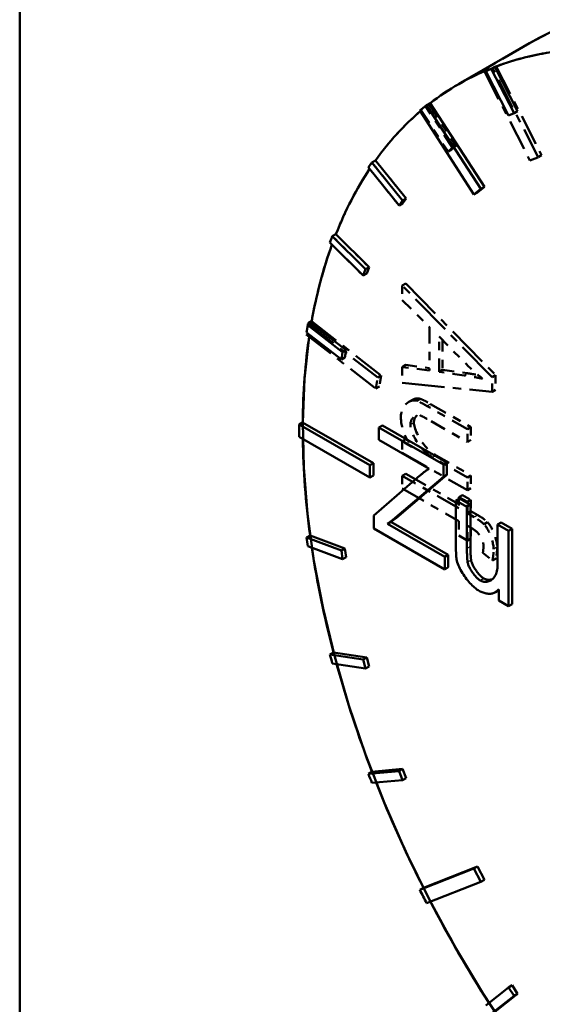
# Model space of a CAD drawing. Header units: millimetres. Extents: x 0 to 630, y 0 to 891.
# Tile 6 of 16: x 464.35 to 470.62, y 182.14 to 193.95. Entities that reach past the tile are written whole.
import ezdxf

# ---------------------------------------------------------------- set-up
doc = ezdxf.new("R2010")
doc.units = ezdxf.units.MM
doc.header["$LTSCALE"] = 3
doc.linetypes.add('LONG_DASH_DOTTED', pattern=[0.3001, 0.2362, -0.0295, 0.0049, -0.0295])
for name, color, linetype, lineweight in [('Sichtbare Kanten(DIN)', 7, 'Continuous', 50), ('Sichtbare tangentiale Kanten(DIN)', 3, 'Continuous', 25), ('Überlagerung [Formatvorlage Phantomlinien(DIN)]', 179, 'LONG_DASH_DOTTED', 50)]:
    doc.layers.add(name, color=color, linetype=linetype, lineweight=lineweight)

msp = doc.modelspace()

# ---------------------------------------------------------------- linework, layer by layer
at = {"layer": 'Sichtbare Kanten(DIN)'}
for p, q in [((464.348, 205.356), (464.348, 179.456)), ((470.463, 193.664), (469.614, 193.176)), ((469.983, 193.356), (469.94, 193.331)), ((469.94, 193.331), (470.213, 192.798)), ((470.048, 193.381), (470.005, 193.357)), ((470.278, 192.824), (470.005, 193.357)), ((470.048, 193.381), (470.32, 192.848)), ((469.147, 192.856), (469.797, 191.851)), ((469.272, 192.946), (469.229, 192.921)), ((469.879, 191.916), (469.229, 192.921)), ((469.272, 192.946), (469.922, 191.941)), ((470.213, 192.798), (470.278, 192.824)), ((470.32, 192.848), (470.278, 192.824)), ((468.531, 192.174), (468.898, 191.717)), ((468.616, 192.259), (468.573, 192.235)), ((468.941, 191.778), (468.573, 192.235)), ((468.616, 192.259), (468.983, 191.802)), ((469.797, 191.851), (469.879, 191.916)), ((469.922, 191.941), (469.84, 191.875)), ((469.922, 191.941), (469.879, 191.916)), ((468.983, 191.802), (468.941, 191.742)), ((468.983, 191.802), (468.941, 191.778)), ((469.84, 191.875), (469.797, 191.851)), ((468.898, 191.717), (468.941, 191.778)), ((468.941, 191.742), (468.898, 191.717)), ((468.14, 191.374), (468.098, 191.35)), ((468.496, 190.953), (468.098, 191.35)), ((468.14, 191.374), (468.539, 190.977)), ((468.069, 191.274), (468.467, 190.877)), ((468.539, 190.977), (468.496, 190.953)), ((468.539, 190.977), (468.51, 190.902)), ((468.467, 190.877), (468.496, 190.953)), ((468.51, 190.902), (468.467, 190.877)), ((467.846, 190.307), (467.803, 190.283)), ((468.221, 189.957), (467.803, 190.283)), ((467.846, 190.307), (468.264, 189.981)), ((467.789, 190.195), (468.207, 189.869)), ((468.207, 189.869), (468.221, 189.957)), ((468.264, 189.981), (468.221, 189.957)), ((468.264, 189.981), (468.249, 189.893)), ((468.249, 189.893), (468.207, 189.869)), ((467.742, 189.115), (467.7, 189.09)), ((468.548, 188.602), (467.7, 189.09)), ((467.742, 189.115), (468.591, 188.626)), ((468.699, 189.08), (468.657, 189.055)), ((468.699, 189.08), (469.472, 188.635)), ((469.43, 188.61), (468.657, 189.055)), ((468.657, 189.055), (468.657, 188.908)), ((467.7, 188.943), (468.548, 188.454)), ((468.657, 188.908), (469.259, 188.561)), ((468.591, 188.626), (468.548, 188.602)), ((468.548, 188.454), (468.548, 188.602)), ((468.591, 188.626), (468.591, 188.479)), ((469.472, 188.635), (469.43, 188.61)), ((469.43, 188.463), (469.43, 188.61)), ((469.472, 188.635), (469.472, 188.487)), ((469.472, 188.487), (468.866, 187.973)), ((469.472, 188.487), (469.43, 188.463)), ((468.591, 188.479), (468.548, 188.454)), ((469.147, 188.478), (468.594, 187.998)), ((468.823, 187.949), (469.43, 188.463)), ((469.623, 188.205), (469.581, 188.18)), ((469.713, 188.104), (469.581, 188.18)), ((469.581, 188.18), (469.581, 187.621)), ((469.623, 188.205), (469.755, 188.129)), ((469.755, 188.129), (469.713, 188.104)), ((469.755, 188.129), (469.755, 187.628)), ((469.713, 187.604), (469.713, 188.104)), ((468.594, 187.998), (468.594, 187.845)), ((468.758, 187.898), (468.823, 187.949)), ((468.801, 187.922), (468.758, 187.898)), ((469.447, 187.502), (468.758, 187.898)), ((468.866, 187.973), (468.801, 187.922)), ((468.801, 187.922), (469.489, 187.526)), ((468.866, 187.973), (468.823, 187.949)), ((470.123, 187.917), (470.081, 187.892)), ((470.213, 187.816), (470.081, 187.892)), ((470.081, 187.892), (470.081, 187.409)), ((470.123, 187.917), (470.256, 187.841)), ((468.594, 187.845), (469.447, 187.354)), ((470.256, 187.841), (470.213, 187.816)), ((470.213, 186.913), (470.213, 187.816)), ((470.256, 187.841), (470.256, 186.938)), ((467.831, 187.76), (467.789, 187.736)), ((468.207, 187.58), (467.789, 187.736)), ((467.831, 187.76), (468.249, 187.605)), ((467.803, 187.631), (468.221, 187.475)), ((468.249, 187.605), (468.207, 187.58)), ((468.221, 187.475), (468.207, 187.58)), ((468.249, 187.605), (468.264, 187.5)), ((468.264, 187.5), (468.221, 187.475)), ((469.489, 187.526), (469.447, 187.502)), ((469.447, 187.354), (469.447, 187.502)), ((469.489, 187.526), (469.489, 187.379)), ((469.489, 187.379), (469.447, 187.354)), ((470.095, 187.104), (470.054, 187.08)), ((470.095, 187.114), (470.095, 186.981)), ((470.095, 186.981), (470.213, 186.913)), ((470.256, 186.938), (470.213, 186.913)), ((468.111, 186.358), (468.069, 186.334)), ((468.111, 186.358), (468.51, 186.296)), ((468.467, 186.272), (468.069, 186.334)), ((468.51, 186.296), (468.467, 186.272)), ((468.496, 186.163), (468.467, 186.272)), ((468.51, 186.296), (468.539, 186.187)), ((468.098, 186.225), (468.496, 186.163)), ((468.539, 186.187), (468.496, 186.163)), ((468.573, 184.926), (468.941, 184.96)), ((468.941, 184.96), (468.898, 184.935)), ((468.941, 184.96), (468.983, 184.85)), ((468.898, 184.935), (468.531, 184.902)), ((468.573, 184.926), (468.531, 184.902)), ((468.573, 184.792), (468.941, 184.826)), ((468.941, 184.826), (468.898, 184.935)), ((468.983, 184.85), (468.941, 184.826)), ((469.797, 183.766), (469.147, 183.51)), ((469.19, 183.534), (469.84, 183.791)), ((469.84, 183.791), (469.797, 183.766)), ((469.879, 183.606), (469.797, 183.766)), ((469.84, 183.791), (469.922, 183.631)), ((469.19, 183.534), (469.147, 183.51)), ((469.229, 183.35), (469.879, 183.606)), ((469.922, 183.631), (469.879, 183.606)), ((470.255, 182.365), (470.213, 182.34)), ((470.255, 182.365), (470.32, 182.264)), ((470.213, 182.34), (469.94, 182.121)), ((470.005, 182.021), (470.278, 182.24)), ((470.32, 182.264), (470.048, 182.045)), ((470.278, 182.24), (470.213, 182.34)), ((470.32, 182.264), (470.278, 182.24))]:
    msp.add_line(p, q, dxfattribs=at)
at = {"layer": 'Sichtbare Kanten(DIN)', "flags": 128}
for points in [[(469.259, 188.561), (469.255, 188.558), (469.25, 188.555), (469.245, 188.552), (469.24, 188.548), (469.235, 188.545), (469.23, 188.542), (469.225, 188.539), (469.221, 188.535), (469.216, 188.532), (469.211, 188.528), (469.206, 188.525), (469.202, 188.522), (469.197, 188.518), (469.192, 188.515), (469.188, 188.511), (469.183, 188.507), (469.179, 188.504), (469.174, 188.5), (469.169, 188.496), (469.165, 188.493), (469.16, 188.489), (469.156, 188.485), (469.151, 188.481), (469.147, 188.478)], [(469.581, 187.621), (469.581, 187.615), (469.581, 187.61), (469.581, 187.604), (469.581, 187.598), (469.581, 187.592), (469.581, 187.586), (469.581, 187.58), (469.581, 187.574), (469.581, 187.568), (469.582, 187.562), (469.582, 187.556), (469.582, 187.55), (469.582, 187.544), (469.583, 187.538), (469.583, 187.532), (469.583, 187.526), (469.584, 187.519), (469.584, 187.513), (469.585, 187.506), (469.585, 187.5), (469.586, 187.493), (469.587, 187.487), (469.588, 187.48), (469.589, 187.474)], [(469.721, 187.438), (469.72, 187.444), (469.719, 187.45), (469.718, 187.457), (469.718, 187.464), (469.717, 187.471), (469.716, 187.478), (469.716, 187.485), (469.715, 187.492), (469.715, 187.499), (469.715, 187.506), (469.714, 187.513), (469.714, 187.52), (469.714, 187.527), (469.714, 187.534), (469.714, 187.541), (469.713, 187.548), (469.713, 187.555), (469.713, 187.562), (469.713, 187.569), (469.713, 187.577), (469.713, 187.583), (469.713, 187.59), (469.713, 187.597), (469.713, 187.604)], [(469.755, 187.628), (469.755, 187.618), (469.755, 187.609), (469.755, 187.599), (469.756, 187.59), (469.756, 187.582), (469.756, 187.573), (469.756, 187.565), (469.756, 187.557), (469.756, 187.549), (469.757, 187.541), (469.757, 187.534), (469.757, 187.527), (469.758, 187.52), (469.758, 187.513), (469.759, 187.507), (469.759, 187.501), (469.759, 187.495), (469.76, 187.49), (469.76, 187.485), (469.761, 187.48), (469.762, 187.475), (469.762, 187.47), (469.763, 187.466), (469.764, 187.462)], [(469.589, 187.474), (469.592, 187.456), (469.597, 187.438), (469.603, 187.42), (469.61, 187.401), (469.618, 187.383), (469.627, 187.365), (469.637, 187.347), (469.647, 187.329), (469.658, 187.31), (469.67, 187.292), (469.682, 187.273), (469.695, 187.255), (469.709, 187.238), (469.722, 187.221), (469.736, 187.204), (469.749, 187.189), (469.763, 187.175), (469.776, 187.161), (469.79, 187.148), (469.802, 187.137), (469.815, 187.127), (469.826, 187.118), (469.837, 187.11), (469.848, 187.104)], [(469.874, 187.22), (469.865, 187.226), (469.857, 187.232), (469.848, 187.239), (469.84, 187.246), (469.832, 187.254), (469.824, 187.262), (469.816, 187.271), (469.808, 187.28), (469.8, 187.289), (469.793, 187.299), (469.786, 187.308), (469.778, 187.318), (469.771, 187.328), (469.765, 187.339), (469.759, 187.349), (469.753, 187.359), (469.747, 187.369), (469.742, 187.379), (469.737, 187.389), (469.733, 187.399), (469.729, 187.409), (469.726, 187.418), (469.723, 187.428), (469.721, 187.438)], [(469.764, 187.462), (469.765, 187.453), (469.768, 187.444), (469.771, 187.435), (469.775, 187.425), (469.779, 187.415), (469.784, 187.404), (469.789, 187.394), (469.795, 187.383), (469.801, 187.373), (469.808, 187.362), (469.815, 187.351), (469.822, 187.341), (469.829, 187.331), (469.837, 187.321), (469.845, 187.311), (469.853, 187.301), (469.861, 187.292), (469.869, 187.284), (469.877, 187.276), (469.885, 187.268), (469.893, 187.261), (469.901, 187.255), (469.909, 187.25), (469.916, 187.245)], [(470.081, 187.409), (470.08, 187.389), (470.079, 187.37), (470.076, 187.351), (470.073, 187.333), (470.068, 187.316), (470.062, 187.3), (470.056, 187.285), (470.048, 187.271), (470.039, 187.259), (470.03, 187.247), (470.02, 187.237), (470.009, 187.229), (469.998, 187.221), (469.986, 187.216), (469.974, 187.211), (469.962, 187.208), (469.95, 187.206), (469.938, 187.205), (469.926, 187.205), (469.915, 187.206), (469.904, 187.209), (469.893, 187.212), (469.883, 187.216), (469.874, 187.22)], [(469.916, 187.245), (469.92, 187.243), (469.924, 187.241), (469.927, 187.239), (469.931, 187.238), (469.935, 187.236), (469.939, 187.235), (469.944, 187.234), (469.948, 187.233), (469.952, 187.232), (469.956, 187.231), (469.961, 187.23), (469.965, 187.23), (469.97, 187.23), (469.974, 187.229), (469.978, 187.229), (469.983, 187.229), (469.987, 187.23), (469.992, 187.23), (469.996, 187.231), (470.001, 187.232), (470.005, 187.232), (470.01, 187.234), (470.014, 187.235), (470.018, 187.236)], [(469.848, 187.104), (469.86, 187.097), (469.872, 187.09), (469.884, 187.085), (469.896, 187.08), (469.908, 187.075), (469.92, 187.071), (469.932, 187.068), (469.944, 187.065), (469.955, 187.063), (469.967, 187.062), (469.978, 187.061), (469.989, 187.061), (469.999, 187.062), (470.01, 187.064), (470.02, 187.066), (470.029, 187.069), (470.039, 187.073), (470.048, 187.077), (470.056, 187.082), (470.065, 187.087), (470.073, 187.093), (470.08, 187.1), (470.088, 187.107), (470.095, 187.114)]]:
    msp.add_lwpolyline(points, dxfattribs=at)
at = {"layer": 'Sichtbare Kanten(DIN)'}
for centre, major_axis, start_param, end_param in [((474.954, 185.865), (-4.491, 7.799), 3.141593, 6.283185), ((474.106, 185.376), (-4.491, 7.799), 6.029986, 6.191186), ((474.106, 185.376), (-4.491, 7.799), 6.204519, 6.362385), ((474.063, 185.352), (-4.491, 7.799), 6.191186, 6.204519), ((474.063, 185.352), (-4.491, 7.799), 0.0792, 0.0992), ((474.106, 185.376), (-4.491, 7.799), 0.108574, 0.257066), ((474.106, 185.376), (-4.491, 7.799), 0.279485, 0.431599), ((474.063, 185.352), (-4.491, 7.799), 0.257066, 0.2704), ((474.063, 185.352), (4.491, -7.799), 3.573192, 3.586525), ((474.106, 185.376), (-4.491, 7.799), 0.453454, 0.606132), ((474.063, 185.352), (4.491, -7.799), 3.747725, 3.761058), ((474.106, 185.376), (-4.491, 7.799), 0.627164, 0.777332), ((474.063, 185.352), (4.491, -7.799), 3.918924, 3.938925), ((474.106, 185.376), (-4.491, 7.799), 0.803974, 0.955198), ((474.063, 185.352), (4.491, -7.799), 4.096791, 4.110124), ((474.106, 185.376), (-4.491, 7.799), 0.973914, 1.129731), ((474.063, 185.352), (4.491, -7.799), 4.271324, 4.284657), ((474.106, 185.376), (-4.491, 7.799), 1.147025, 1.304264), ((474.063, 185.352), (4.491, -7.799), 4.445857, 4.45919), ((474.106, 185.376), (-4.491, 7.799), 1.320015, 1.475463), ((474.063, 185.352), (4.491, -7.799), 4.617056, 4.637056), ((474.106, 185.376), (-4.491, 7.799), 1.496266, 1.652492)]:
    msp.add_ellipse(centre, major_axis=major_axis, ratio=0.578093, start_param=start_param, end_param=end_param, dxfattribs=at)
at = {"layer": 'Sichtbare tangentiale Kanten(DIN)', "ltscale": 0.023514}
for p, q in [((469.718, 189.704), (469.68, 189.682)), ((469.275, 189.336), (469.236, 189.314)), ((469.074, 189.112), (469.036, 189.09)), ((469.34, 188.72), (469.302, 188.698)), ((469.841, 188.002), (469.803, 187.98)), ((470.073, 187.619), (470.035, 187.597))]:
    msp.add_line(p, q, dxfattribs=at)
at = {"layer": 'Sichtbare tangentiale Kanten(DIN)'}
for p, q in [((469.755, 187.628), (469.713, 187.604)), ((469.764, 187.462), (469.721, 187.438)), ((469.916, 187.245), (469.874, 187.22))]:
    msp.add_line(p, q, dxfattribs=at)
at = {"layer": 'Überlagerung [Formatvorlage Phantomlinien(DIN)]', "ltscale": 13.85339}
msp.add_line((464.348, 205.356), (464.348, 179.456), dxfattribs=at)
at = {"layer": 'Überlagerung [Formatvorlage Phantomlinien(DIN)]', "ltscale": 0.524659}
for p, q in [((470.463, 193.664), (469.614, 193.176)), ((469.924, 193.325), (470.469, 192.259)), ((470.567, 192.297), (470.021, 193.363)), ((470.064, 193.387), (470.609, 192.322)), ((468.643, 189.653), (467.807, 190.305)), ((467.85, 190.329), (468.685, 189.678)), ((467.785, 190.172), (468.621, 189.521))]:
    msp.add_line(p, q, dxfattribs=at)
at = {"layer": 'Überlagerung [Formatvorlage Phantomlinien(DIN)]', "ltscale": 0.026138}
for p, q in [((469.966, 193.349), (469.924, 193.325)), ((470.064, 193.387), (470.021, 193.363)), ((469.258, 192.935), (469.216, 192.911)), ((469.528, 192.389), (469.486, 192.364)), ((469.583, 192.433), (469.541, 192.408)), ((470.609, 192.322), (470.567, 192.297)), ((468.616, 192.259), (468.573, 192.235)), ((468.983, 191.802), (468.941, 191.778)), ((468.941, 191.742), (468.898, 191.717)), ((468.14, 191.374), (468.098, 191.35)), ((468.539, 190.977), (468.496, 190.953)), ((468.51, 190.902), (468.467, 190.877)), ((468.979, 190.783), (468.937, 190.759)), ((467.85, 190.329), (467.807, 190.305)), ((468.979, 189.805), (468.937, 189.78)), ((468.685, 189.678), (468.643, 189.653)), ((469.421, 189.746), (469.379, 189.722)), ((470.057, 189.684), (470.015, 189.659)), ((468.663, 189.545), (468.621, 189.521)), ((470.057, 189.505), (470.015, 189.481)), ((469.058, 189.388), (469.016, 189.364)), ((469.154, 189.399), (469.111, 189.374)), ((469.761, 189.059), (469.718, 189.034)), ((468.979, 188.914), (468.937, 188.89)), ((469.761, 188.906), (469.718, 188.881)), ((468.979, 188.501), (468.937, 188.477)), ((469.761, 188.48), (469.718, 188.456)), ((469.761, 188.327), (469.718, 188.303)), ((469.658, 188.245), (469.615, 188.221)), ((469.761, 188.186), (469.718, 188.162)), ((469.761, 188.051), (469.718, 188.027)), ((469.96, 187.92), (469.918, 187.896)), ((469.761, 187.724), (469.718, 187.699)), ((470.062, 187.484), (470.02, 187.46))]:
    msp.add_line(p, q, dxfattribs=at)
at = {"layer": 'Überlagerung [Formatvorlage Phantomlinien(DIN)]', "ltscale": 0.26228}
for p, q in [((469.161, 192.867), (469.486, 192.364)), ((469.541, 192.408), (469.216, 192.911)), ((469.258, 192.935), (469.583, 192.433)), ((468.531, 192.174), (468.898, 191.717)), ((468.941, 191.778), (468.573, 192.235)), ((468.616, 192.259), (468.983, 191.802)), ((468.496, 190.953), (468.098, 191.35)), ((468.14, 191.374), (468.539, 190.977)), ((468.069, 191.274), (468.467, 190.877))]:
    msp.add_line(p, q, dxfattribs=at)
at = {"layer": 'Überlagerung [Formatvorlage Phantomlinien(DIN)]', "ltscale": 0.052376}
for p, q in [((469.486, 192.364), (469.541, 192.408)), ((469.583, 192.433), (469.528, 192.389)), ((468.983, 191.802), (468.941, 191.742)), ((468.898, 191.717), (468.941, 191.778)), ((468.539, 190.977), (468.51, 190.902)), ((468.467, 190.877), (468.496, 190.953))]:
    msp.add_line(p, q, dxfattribs=at)
at = {"layer": 'Überlagerung [Formatvorlage Phantomlinien(DIN)]', "ltscale": 0.078614}
for p, q in [((470.469, 192.259), (470.567, 192.297)), ((468.685, 189.678), (468.663, 189.545)), ((468.621, 189.521), (468.643, 189.653))]:
    msp.add_line(p, q, dxfattribs=at)
at = {"layer": 'Überlagerung [Formatvorlage Phantomlinien(DIN)]', "ltscale": 0.713826}
for p, q in [((470.015, 189.659), (468.937, 190.759)), ((468.979, 190.783), (470.057, 189.684))]:
    msp.add_line(p, q, dxfattribs=at)
at = {"layer": 'Überlagerung [Formatvorlage Phantomlinien(DIN)]', "ltscale": 0.093365}
for p, q in [((468.937, 190.759), (468.937, 190.584)), ((469.615, 187.933), (469.615, 187.758))]:
    msp.add_line(p, q, dxfattribs=at)
at = {"layer": 'Überlagerung [Formatvorlage Phantomlinien(DIN)]', "ltscale": 0.214416}
msp.add_line((468.937, 190.584), (469.263, 190.259), dxfattribs=at)
at = {"layer": 'Überlagerung [Formatvorlage Phantomlinien(DIN)]', "ltscale": 0.279278}
msp.add_line((469.263, 190.259), (469.263, 189.737), dxfattribs=at)
at = {"layer": 'Überlagerung [Formatvorlage Phantomlinien(DIN)]', "ltscale": 0.208875}
msp.add_line((469.379, 190.145), (469.695, 189.825), dxfattribs=at)
at = {"layer": 'Überlagerung [Formatvorlage Phantomlinien(DIN)]', "ltscale": 0.226451}
msp.add_line((469.379, 189.722), (469.379, 190.145), dxfattribs=at)
at = {"layer": 'Überlagerung [Formatvorlage Phantomlinien(DIN)]', "ltscale": 0.190432}
msp.add_line((469.421, 190.102), (469.421, 189.746), dxfattribs=at)
at = {"layer": 'Überlagerung [Formatvorlage Phantomlinien(DIN)]', "ltscale": 0.187741}
msp.add_line((468.979, 189.805), (469.263, 189.767), dxfattribs=at)
at = {"layer": 'Überlagerung [Formatvorlage Phantomlinien(DIN)]', "ltscale": 0.215836}
msp.add_line((469.263, 189.737), (468.937, 189.78), dxfattribs=at)
at = {"layer": 'Überlagerung [Formatvorlage Phantomlinien(DIN)]', "ltscale": 0.100476}
msp.add_line((468.937, 189.78), (468.937, 189.592), dxfattribs=at)
at = {"layer": 'Überlagerung [Formatvorlage Phantomlinien(DIN)]', "ltscale": 0.19764}
for p, q in [((469.678, 189.68), (469.379, 189.722)), ((469.421, 189.746), (469.72, 189.705))]:
    msp.add_line(p, q, dxfattribs=at)
at = {"layer": 'Überlagerung [Formatvorlage Phantomlinien(DIN)]', "ltscale": 0.095397}
for p, q in [((470.057, 189.684), (470.057, 189.505)), ((470.015, 189.481), (470.015, 189.659))]:
    msp.add_line(p, q, dxfattribs=at)
at = {"layer": 'Überlagerung [Formatvorlage Phantomlinien(DIN)]', "ltscale": 0.719815}
msp.add_line((468.937, 189.592), (470.015, 189.481), dxfattribs=at)
at = {"layer": 'Überlagerung [Formatvorlage Phantomlinien(DIN)]', "ltscale": 0.299089}
for p, q in [((469.718, 189.034), (469.234, 189.313)), ((469.277, 189.337), (469.761, 189.059))]:
    msp.add_line(p, q, dxfattribs=at)
at = {"layer": 'Überlagerung [Formatvorlage Phantomlinien(DIN)]', "ltscale": 0.267595}
msp.add_line((469.285, 189.131), (469.718, 188.881), dxfattribs=at)
at = {"layer": 'Überlagerung [Formatvorlage Phantomlinien(DIN)]', "ltscale": 0.081682}
for p, q in [((469.718, 188.881), (469.718, 189.034)), ((469.761, 189.059), (469.761, 188.906)), ((468.937, 188.477), (468.937, 188.324)), ((469.718, 188.303), (469.718, 188.456)), ((469.761, 188.48), (469.761, 188.327))]:
    msp.add_line(p, q, dxfattribs=at)
at = {"layer": 'Überlagerung [Formatvorlage Phantomlinien(DIN)]', "ltscale": 0.071015}
msp.add_line((469.052, 188.823), (468.937, 188.89), dxfattribs=at)
at = {"layer": 'Überlagerung [Formatvorlage Phantomlinien(DIN)]', "ltscale": 0.073046}
msp.add_line((468.937, 188.89), (468.937, 188.753), dxfattribs=at)
at = {"layer": 'Überlagerung [Formatvorlage Phantomlinien(DIN)]', "ltscale": 0.013354}
msp.add_line((468.979, 188.914), (469.001, 188.902), dxfattribs=at)
at = {"layer": 'Überlagerung [Formatvorlage Phantomlinien(DIN)]', "ltscale": 0.482971}
msp.add_line((468.937, 188.753), (469.718, 188.303), dxfattribs=at)
at = {"layer": 'Überlagerung [Formatvorlage Phantomlinien(DIN)]', "ltscale": 0.258452}
for p, q in [((469.342, 188.721), (469.761, 188.48)), ((469.718, 188.456), (469.3, 188.697))]:
    msp.add_line(p, q, dxfattribs=at)
at = {"layer": 'Überlagerung [Formatvorlage Phantomlinien(DIN)]', "ltscale": 0.393238}
msp.add_line((468.979, 188.501), (469.615, 188.135), dxfattribs=at)
at = {"layer": 'Überlagerung [Formatvorlage Phantomlinien(DIN)]', "ltscale": 0.419476}
for p, q in [((469.615, 188.086), (468.937, 188.477)), ((468.937, 188.324), (469.615, 187.933))]:
    msp.add_line(p, q, dxfattribs=at)
at = {"layer": 'Überlagerung [Formatvorlage Phantomlinien(DIN)]', "ltscale": 0.07203}
for p, q in [((469.615, 188.221), (469.615, 188.086)), ((469.718, 188.027), (469.718, 188.162)), ((469.761, 188.186), (469.761, 188.051))]:
    msp.add_line(p, q, dxfattribs=at)
at = {"layer": 'Überlagerung [Formatvorlage Phantomlinien(DIN)]', "ltscale": 0.063395}
for p, q in [((469.718, 188.162), (469.615, 188.221)), ((469.658, 188.245), (469.761, 188.186)), ((469.615, 187.758), (469.718, 187.699))]:
    msp.add_line(p, q, dxfattribs=at)
at = {"layer": 'Überlagerung [Formatvorlage Phantomlinien(DIN)]', "ltscale": 0.051204}
for p, q in [((469.801, 187.979), (469.718, 188.027)), ((469.761, 188.051), (469.843, 188.003))]:
    msp.add_line(p, q, dxfattribs=at)
at = {"layer": 'Überlagerung [Formatvorlage Phantomlinien(DIN)]', "ltscale": 0.093873}
msp.add_line((469.718, 187.699), (469.718, 187.875), dxfattribs=at)
at = {"layer": 'Überlagerung [Formatvorlage Phantomlinien(DIN)]', "ltscale": 0.044093}
msp.add_line((469.718, 187.875), (469.79, 187.834), dxfattribs=at)
at = {"layer": 'Überlagerung [Formatvorlage Phantomlinien(DIN)]', "ltscale": 0.067736}
msp.add_line((469.761, 187.85), (469.761, 187.724), dxfattribs=at)
at = {"layer": 'Überlagerung [Formatvorlage Phantomlinien(DIN)]', "ltscale": 0.07264}
msp.add_line((469.904, 187.55), (470.02, 187.46), dxfattribs=at)
at = {"layer": 'Überlagerung [Formatvorlage Phantomlinien(DIN)]', "ltscale": 0.132512, "flags": 128}
msp.add_lwpolyline([(469.695, 189.825), (469.704, 189.817), (469.712, 189.809), (469.72, 189.8), (469.729, 189.792), (469.737, 189.784), (469.746, 189.776), (469.754, 189.768), (469.763, 189.76), (469.771, 189.752), (469.78, 189.744), (469.789, 189.736), (469.797, 189.729), (469.806, 189.721), (469.814, 189.713), (469.823, 189.706), (469.832, 189.698), (469.84, 189.69), (469.849, 189.683), (469.858, 189.675), (469.866, 189.668), (469.875, 189.661), (469.884, 189.654), (469.893, 189.646), (469.901, 189.639)], dxfattribs=at)
at = {"layer": 'Überlagerung [Formatvorlage Phantomlinien(DIN)]', "ltscale": 0.145792, "flags": 128}
msp.add_lwpolyline([(469.901, 189.639), (469.892, 189.641), (469.882, 189.644), (469.873, 189.646), (469.863, 189.648), (469.854, 189.65), (469.844, 189.652), (469.835, 189.654), (469.826, 189.656), (469.816, 189.658), (469.807, 189.659), (469.798, 189.661), (469.789, 189.663), (469.779, 189.664), (469.77, 189.666), (469.761, 189.668), (469.751, 189.669), (469.742, 189.671), (469.733, 189.672), (469.724, 189.674), (469.714, 189.675), (469.705, 189.676), (469.696, 189.678), (469.687, 189.679), (469.678, 189.68)], dxfattribs=at)
at = {"layer": 'Überlagerung [Formatvorlage Phantomlinien(DIN)]', "ltscale": 0.083483, "flags": 128}
msp.add_lwpolyline([(469.72, 189.705), (469.726, 189.704), (469.732, 189.703), (469.738, 189.702), (469.743, 189.701), (469.749, 189.701), (469.755, 189.7), (469.76, 189.699), (469.766, 189.698), (469.771, 189.697), (469.776, 189.696), (469.782, 189.695), (469.787, 189.695), (469.792, 189.694), (469.798, 189.693), (469.803, 189.692), (469.808, 189.691), (469.813, 189.69), (469.818, 189.689), (469.823, 189.689), (469.828, 189.688), (469.833, 189.687), (469.838, 189.686), (469.843, 189.685), (469.848, 189.684)], dxfattribs=at)
at = {"layer": 'Überlagerung [Formatvorlage Phantomlinien(DIN)]', "ltscale": 0.210746, "flags": 128}
msp.add_lwpolyline([(469.111, 189.374), (469.097, 189.378), (469.084, 189.38), (469.071, 189.38), (469.059, 189.379), (469.047, 189.377), (469.036, 189.373), (469.025, 189.369), (469.014, 189.363), (469.004, 189.356), (468.994, 189.348), (468.984, 189.34), (468.975, 189.33), (468.966, 189.319), (468.959, 189.308), (468.951, 189.296), (468.945, 189.284), (468.939, 189.272), (468.934, 189.26), (468.93, 189.247), (468.926, 189.234), (468.923, 189.221), (468.921, 189.209), (468.92, 189.197), (468.92, 189.185)], dxfattribs=at)
at = {"layer": 'Überlagerung [Formatvorlage Phantomlinien(DIN)]', "ltscale": 0.069426, "flags": 128}
msp.add_lwpolyline([(469.058, 189.388), (469.062, 189.39), (469.066, 189.392), (469.07, 189.394), (469.074, 189.396), (469.078, 189.398), (469.082, 189.399), (469.086, 189.4), (469.09, 189.401), (469.095, 189.402), (469.099, 189.403), (469.103, 189.404), (469.107, 189.404), (469.111, 189.405), (469.115, 189.405), (469.119, 189.405), (469.123, 189.405), (469.127, 189.404), (469.131, 189.404), (469.135, 189.403), (469.139, 189.403), (469.142, 189.402), (469.146, 189.401), (469.15, 189.4), (469.154, 189.399)], dxfattribs=at)
at = {"layer": 'Überlagerung [Formatvorlage Phantomlinien(DIN)]', "ltscale": 0.076378, "flags": 128}
for points in [[(469.234, 189.313), (469.229, 189.316), (469.224, 189.319), (469.219, 189.321), (469.214, 189.324), (469.209, 189.327), (469.204, 189.33), (469.199, 189.333), (469.194, 189.336), (469.189, 189.338), (469.183, 189.341), (469.178, 189.344), (469.173, 189.346), (469.168, 189.349), (469.163, 189.352), (469.158, 189.354), (469.153, 189.357), (469.148, 189.359), (469.143, 189.362), (469.137, 189.364), (469.132, 189.366), (469.126, 189.369), (469.121, 189.371), (469.116, 189.373), (469.111, 189.374)], [(469.154, 189.399), (469.157, 189.398), (469.16, 189.396), (469.164, 189.395), (469.168, 189.394), (469.172, 189.392), (469.176, 189.39), (469.18, 189.388), (469.184, 189.386), (469.189, 189.384), (469.194, 189.382), (469.199, 189.38), (469.204, 189.377), (469.209, 189.374), (469.214, 189.372), (469.22, 189.369), (469.225, 189.366), (469.231, 189.363), (469.237, 189.359), (469.243, 189.356), (469.25, 189.353), (469.256, 189.349), (469.263, 189.345), (469.27, 189.341), (469.277, 189.337)]]:
    msp.add_lwpolyline(points, dxfattribs=at)
at = {"layer": 'Überlagerung [Formatvorlage Phantomlinien(DIN)]', "ltscale": 0.123514, "flags": 128}
msp.add_lwpolyline([(469.034, 189.089), (469.034, 189.099), (469.035, 189.108), (469.037, 189.117), (469.039, 189.125), (469.042, 189.133), (469.045, 189.141), (469.049, 189.148), (469.052, 189.155), (469.057, 189.161), (469.061, 189.167), (469.066, 189.173), (469.071, 189.178), (469.076, 189.183), (469.082, 189.188), (469.088, 189.192), (469.094, 189.195), (469.1, 189.198), (469.106, 189.2), (469.112, 189.202), (469.118, 189.204), (469.125, 189.204), (469.131, 189.204), (469.138, 189.203), (469.146, 189.202)], dxfattribs=at)
at = {"layer": 'Überlagerung [Formatvorlage Phantomlinien(DIN)]', "ltscale": 0.064031, "flags": 128}
msp.add_lwpolyline([(469.113, 189.203), (469.111, 189.2), (469.108, 189.197), (469.105, 189.194), (469.103, 189.191), (469.101, 189.188), (469.098, 189.185), (469.096, 189.181), (469.094, 189.178), (469.092, 189.174), (469.09, 189.171), (469.088, 189.167), (469.087, 189.163), (469.085, 189.159), (469.084, 189.156), (469.082, 189.152), (469.081, 189.148), (469.08, 189.143), (469.079, 189.139), (469.078, 189.135), (469.078, 189.131), (469.077, 189.127), (469.077, 189.122), (469.076, 189.118), (469.076, 189.114)], dxfattribs=at)
at = {"layer": 'Überlagerung [Formatvorlage Phantomlinien(DIN)]', "ltscale": 0.086528, "flags": 128}
msp.add_lwpolyline([(469.146, 189.202), (469.15, 189.2), (469.155, 189.198), (469.161, 189.196), (469.166, 189.194), (469.172, 189.191), (469.178, 189.188), (469.184, 189.185), (469.19, 189.183), (469.196, 189.18), (469.201, 189.177), (469.207, 189.174), (469.213, 189.171), (469.219, 189.168), (469.225, 189.164), (469.231, 189.161), (469.237, 189.158), (469.243, 189.154), (469.25, 189.151), (469.256, 189.147), (469.262, 189.144), (469.268, 189.141), (469.274, 189.137), (469.28, 189.134), (469.285, 189.131)], dxfattribs=at)
at = {"layer": 'Überlagerung [Formatvorlage Phantomlinien(DIN)]', "ltscale": 0.180949, "flags": 128}
msp.add_lwpolyline([(468.92, 189.185), (468.92, 189.171), (468.921, 189.157), (468.922, 189.142), (468.923, 189.127), (468.925, 189.112), (468.928, 189.097), (468.931, 189.081), (468.934, 189.066), (468.938, 189.05), (468.943, 189.034), (468.948, 189.019), (468.953, 189.003), (468.959, 188.987), (468.966, 188.972), (468.973, 188.956), (468.98, 188.94), (468.988, 188.925), (468.996, 188.91), (469.005, 188.895), (469.014, 188.88), (469.023, 188.866), (469.032, 188.852), (469.042, 188.837), (469.052, 188.823)], dxfattribs=at)
at = {"layer": 'Überlagerung [Formatvorlage Phantomlinien(DIN)]', "ltscale": 0.227186, "flags": 128}
msp.add_lwpolyline([(469.3, 188.697), (469.282, 188.707), (469.265, 188.719), (469.247, 188.732), (469.23, 188.746), (469.213, 188.762), (469.197, 188.778), (469.18, 188.795), (469.165, 188.813), (469.149, 188.832), (469.135, 188.851), (469.121, 188.871), (469.108, 188.89), (469.096, 188.91), (469.086, 188.93), (469.076, 188.949), (469.067, 188.968), (469.059, 188.987), (469.052, 189.005), (469.047, 189.021), (469.042, 189.037), (469.038, 189.052), (469.036, 189.066), (469.034, 189.078), (469.034, 189.089)], dxfattribs=at)
at = {"layer": 'Überlagerung [Formatvorlage Phantomlinien(DIN)]', "ltscale": 0.227185, "flags": 128}
msp.add_lwpolyline([(469.076, 189.114), (469.077, 189.101), (469.079, 189.088), (469.082, 189.072), (469.086, 189.056), (469.092, 189.039), (469.098, 189.02), (469.105, 189.002), (469.114, 188.982), (469.124, 188.963), (469.134, 188.943), (469.145, 188.924), (469.157, 188.904), (469.17, 188.885), (469.184, 188.867), (469.198, 188.848), (469.212, 188.831), (469.228, 188.814), (469.243, 188.798), (469.259, 188.783), (469.276, 188.768), (469.292, 188.755), (469.309, 188.743), (469.326, 188.731), (469.342, 188.721)], dxfattribs=at)
at = {"layer": 'Überlagerung [Formatvorlage Phantomlinien(DIN)]', "ltscale": 0.072865, "flags": 128}
for points in [[(469.918, 187.896), (469.913, 187.9), (469.908, 187.904), (469.904, 187.909), (469.899, 187.913), (469.894, 187.917), (469.889, 187.921), (469.884, 187.925), (469.879, 187.929), (469.874, 187.932), (469.869, 187.936), (469.865, 187.939), (469.86, 187.942), (469.855, 187.946), (469.85, 187.949), (469.845, 187.952), (469.84, 187.955), (469.835, 187.958), (469.83, 187.961), (469.825, 187.965), (469.82, 187.968), (469.816, 187.97), (469.811, 187.973), (469.806, 187.976), (469.801, 187.979)], [(469.843, 188.003), (469.85, 188), (469.856, 187.996), (469.862, 187.992), (469.868, 187.989), (469.874, 187.985), (469.88, 187.981), (469.886, 187.978), (469.891, 187.974), (469.896, 187.971), (469.902, 187.967), (469.907, 187.964), (469.912, 187.96), (469.916, 187.957), (469.921, 187.953), (469.926, 187.95), (469.93, 187.946), (469.934, 187.943), (469.938, 187.94), (469.942, 187.936), (469.946, 187.933), (469.95, 187.93), (469.953, 187.927), (469.957, 187.923), (469.96, 187.92)]]:
    msp.add_lwpolyline(points, dxfattribs=at)
at = {"layer": 'Überlagerung [Formatvorlage Phantomlinien(DIN)]', "ltscale": 0.150105, "flags": 128}
msp.add_lwpolyline([(470.033, 187.596), (470.032, 187.608), (470.031, 187.621), (470.03, 187.634), (470.028, 187.648), (470.025, 187.661), (470.023, 187.675), (470.019, 187.688), (470.015, 187.702), (470.011, 187.716), (470.007, 187.73), (470.002, 187.744), (469.997, 187.758), (469.991, 187.771), (469.985, 187.785), (469.979, 187.798), (469.973, 187.811), (469.966, 187.824), (469.96, 187.836), (469.953, 187.847), (469.947, 187.858), (469.94, 187.868), (469.933, 187.878), (469.925, 187.887), (469.918, 187.896)], dxfattribs=at)
at = {"layer": 'Überlagerung [Formatvorlage Phantomlinien(DIN)]', "ltscale": 0.150106, "flags": 128}
msp.add_lwpolyline([(469.96, 187.92), (469.967, 187.913), (469.973, 187.905), (469.98, 187.896), (469.986, 187.887), (469.993, 187.876), (470, 187.865), (470.006, 187.854), (470.013, 187.841), (470.019, 187.829), (470.025, 187.815), (470.031, 187.802), (470.037, 187.788), (470.042, 187.774), (470.047, 187.76), (470.052, 187.745), (470.057, 187.731), (470.061, 187.716), (470.064, 187.702), (470.067, 187.688), (470.07, 187.673), (470.072, 187.66), (470.074, 187.646), (470.075, 187.633), (470.075, 187.62)], dxfattribs=at)
at = {"layer": 'Überlagerung [Formatvorlage Phantomlinien(DIN)]', "ltscale": 0.113244, "flags": 128}
msp.add_lwpolyline([(469.79, 187.834), (469.797, 187.829), (469.805, 187.824), (469.812, 187.818), (469.82, 187.812), (469.827, 187.806), (469.835, 187.799), (469.842, 187.792), (469.849, 187.784), (469.856, 187.776), (469.862, 187.768), (469.868, 187.759), (469.874, 187.75), (469.88, 187.741), (469.885, 187.731), (469.89, 187.722), (469.894, 187.712), (469.898, 187.702), (469.901, 187.692), (469.904, 187.682), (469.907, 187.673), (469.909, 187.663), (469.91, 187.654), (469.911, 187.644), (469.911, 187.635)], dxfattribs=at)
at = {"layer": 'Überlagerung [Formatvorlage Phantomlinien(DIN)]', "ltscale": 0.04793, "flags": 128}
msp.add_lwpolyline([(469.911, 187.635), (469.911, 187.632), (469.911, 187.628), (469.911, 187.624), (469.911, 187.621), (469.911, 187.617), (469.911, 187.613), (469.91, 187.61), (469.91, 187.606), (469.91, 187.602), (469.91, 187.599), (469.909, 187.595), (469.909, 187.592), (469.909, 187.588), (469.908, 187.585), (469.908, 187.581), (469.908, 187.578), (469.907, 187.574), (469.907, 187.571), (469.906, 187.567), (469.906, 187.564), (469.905, 187.561), (469.905, 187.557), (469.904, 187.554), (469.904, 187.55)], dxfattribs=at)
at = {"layer": 'Überlagerung [Formatvorlage Phantomlinien(DIN)]', "ltscale": 0.077146, "flags": 128}
for points in [[(470.02, 187.46), (470.021, 187.465), (470.021, 187.471), (470.022, 187.476), (470.023, 187.482), (470.024, 187.487), (470.025, 187.492), (470.026, 187.498), (470.026, 187.503), (470.027, 187.509), (470.028, 187.515), (470.028, 187.52), (470.029, 187.526), (470.03, 187.532), (470.03, 187.537), (470.031, 187.543), (470.031, 187.549), (470.031, 187.554), (470.032, 187.56), (470.032, 187.566), (470.032, 187.572), (470.032, 187.578), (470.033, 187.584), (470.033, 187.59), (470.033, 187.596)], [(470.075, 187.62), (470.075, 187.615), (470.075, 187.609), (470.075, 187.604), (470.075, 187.599), (470.075, 187.593), (470.074, 187.588), (470.074, 187.582), (470.074, 187.576), (470.073, 187.571), (470.073, 187.565), (470.072, 187.56), (470.072, 187.554), (470.071, 187.548), (470.071, 187.543), (470.07, 187.537), (470.069, 187.531), (470.069, 187.525), (470.068, 187.52), (470.067, 187.514), (470.066, 187.508), (470.065, 187.502), (470.064, 187.496), (470.063, 187.49), (470.062, 187.484)]]:
    msp.add_lwpolyline(points, dxfattribs=at)
at = {"layer": 'Überlagerung [Formatvorlage Phantomlinien(DIN)]', "ltscale": 12.364254}
msp.add_ellipse((474.954, 185.865), major_axis=(-4.491, 7.799), ratio=0.578093, start_param=3.141593, end_param=6.283185, dxfattribs=at)
at = {"layer": 'Überlagerung [Formatvorlage Phantomlinien(DIN)]', "ltscale": 0.621213}
for start_param, end_param in [(6.029986, 6.187852), (6.207853, 6.365719)]:
    msp.add_ellipse((474.106, 185.376), major_axis=(-4.491, 7.799), ratio=0.578093, start_param=start_param, end_param=end_param, dxfattribs=at)
at = {"layer": 'Überlagerung [Formatvorlage Phantomlinien(DIN)]', "ltscale": 0.078615}
for major_axis, start_param, end_param in [((-4.491, 7.799), 6.187852, 6.207853), ((4.491, -7.799), 3.744391, 3.764392)]:
    msp.add_ellipse((474.063, 185.352), major_axis=major_axis, ratio=0.578093, start_param=start_param, end_param=end_param, dxfattribs=at)
at = {"layer": 'Überlagerung [Formatvorlage Phantomlinien(DIN)]', "ltscale": 0.597442}
msp.add_ellipse((474.106, 185.376), major_axis=(-4.491, 7.799), ratio=0.578093, start_param=0.10524, end_param=0.257066, dxfattribs=at)
at = {"layer": 'Überlagerung [Formatvorlage Phantomlinien(DIN)]', "ltscale": 0.052376}
for major_axis, start_param, end_param in [((-4.491, 7.799), 0.082533, 0.095867), ((-4.491, 7.799), 0.257066, 0.2704), ((4.491, -7.799), 3.573192, 3.586525)]:
    msp.add_ellipse((474.063, 185.352), major_axis=major_axis, ratio=0.578093, start_param=start_param, end_param=end_param, dxfattribs=at)
at = {"layer": 'Überlagerung [Formatvorlage Phantomlinien(DIN)]', "ltscale": 0.598576}
msp.add_ellipse((474.106, 185.376), major_axis=(-4.491, 7.799), ratio=0.578093, start_param=0.279485, end_param=0.431599, dxfattribs=at)
at = {"layer": 'Überlagerung [Formatvorlage Phantomlinien(DIN)]', "ltscale": 0.587676}
msp.add_ellipse((474.106, 185.376), major_axis=(-4.491, 7.799), ratio=0.578093, start_param=0.453454, end_param=0.602799, dxfattribs=at)
at = {"layer": 'Überlagerung [Formatvorlage Phantomlinien(DIN)]', "ltscale": 13.629057}
msp.add_ellipse((474.106, 185.376), major_axis=(4.491, -7.799), ratio=0.578093, start_param=3.77209, end_param=7.23505, dxfattribs=at)

doc.saveas('drawing.dxf')
